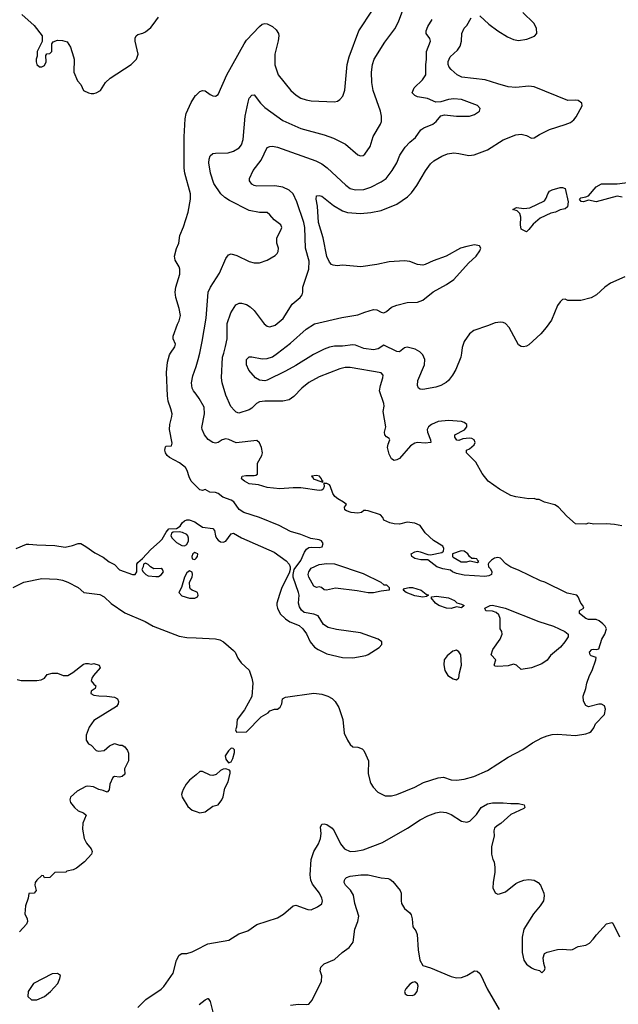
# Model space of a CAD drawing. Header units: inches. Extents: x 1771504 to 1971212, y 471788 to 643615.
# Tile 64 of 256: x 1858639 to 1863260, y 504970 to 512576. Entities that reach past the tile are written whole.
import ezdxf

# ---------------------------------------------------------------- set-up
doc = ezdxf.new("R2010")
doc.units = ezdxf.units.IN
doc.header["$MEASUREMENT"] = 0
for name, color, linetype in [('B8550', 7, 'Continuous'), ('B8551', 7, 'Continuous'), ('B8560', 7, 'Continuous'), ('B8561', 7, 'Continuous')]:
    doc.layers.add(name, color=color, linetype=linetype)

msp = doc.modelspace()

# ---------------------------------------------------------------- linework, layer by layer
at = {"layer": 'B8550', "color": 5}
for points, elevation in [([(1860000, 508972.8), (1859961.7, 509010), (1859945.8, 509045.8), (1859932.4, 509092.4), (1859917.8, 509117.8), (1859872.8, 509152.8), (1859795.1, 509195.1), (1859778, 509210), (1859765.1, 509230), (1859760.3, 509250), (1859763.3, 509276.7), (1859770, 509281.3), (1859810, 509284.9), (1859816.3, 509303.7), (1859796, 509410), (1859797.2, 509450), (1859813.3, 509510), (1859814.5, 509530), (1859806.2, 509570), (1859784.8, 509630), (1859778.9, 509670), (1859772.8, 509850), (1859779.8, 509930), (1859794.1, 509985.9), (1859803.2, 510000)], 480), ([(1860000, 509682.1), (1859979.2, 509710), (1859969.8, 509730), (1859965.6, 509770), (1859975.8, 509824.2), (1860000, 509897.3)], 460), ([(1858610, 508491.8), (1858690, 508523.7), (1858710, 508525.3), (1858770, 508518.3), (1858910, 508514.9), (1858990, 508502.4), (1859046.6, 508513.4), (1859090, 508528.8), (1859110, 508528.7), (1859150, 508506), (1859217.6, 508457.6), (1859283.8, 508423.8), (1859330, 508388.2), (1859370, 508368), (1859410, 508326), (1859510, 508290.8), (1859528.9, 508291.1), (1859542, 508310), (1859542, 508370), (1859550, 508382), (1859586.3, 508413.7), (1859650, 508484), (1859718.4, 508541.6), (1859737.6, 508562.4), (1859770, 508618), (1859790, 508642), (1859850, 508646), (1859877.7, 508662.3), (1859893.2, 508690), (1859910, 508704), (1859930, 508712.7), (1859947.6, 508712.4), (1859990, 508697.1), (1860000, 508690.4)], 480), ([(1860000, 508456.3), (1859990, 508461.2), (1859976, 508450), (1859967.7, 508430), (1859971.3, 508411.3), (1859990, 508406.8), (1860000, 508417.2)], 480), ([(1860000, 508156.2), (1859969.5, 508169.5), (1859958, 508178), (1859951.8, 508190), (1859949.6, 508230.4), (1859969.3, 508270), (1859972.3, 508290), (1859969, 508309), (1859950, 508319), (1859930, 508304), (1859910.7, 508270), (1859888.2, 508190), (1859866.8, 508150), (1859890, 508126.7), (1859950, 508108.4), (1859990, 508108.5), (1860000, 508113.7)], 480), ([(1858587.3, 508190), (1858670, 508230.2), (1858810, 508258.9), (1858926.7, 508253.3), (1858970, 508245.7), (1859010, 508230.3), (1859089, 508189), (1859134.8, 508150), (1859256.4, 508136.4), (1859290, 508118.9), (1859345.3, 508065.3), (1859450, 507992.9), (1859606.8, 507926.8), (1859670, 507890.3), (1859870, 507814.9), (1859930, 507804.7), (1860000, 507800.9)], 460), ([(1858618, 507478), (1858650, 507472.4), (1858770, 507470.3), (1858803.5, 507476.5), (1858829.3, 507490), (1858850, 507518.8), (1858890, 507528.2), (1858930, 507527.7), (1858974, 507510), (1859010, 507510.5), (1859050, 507534), (1859130, 507597.1), (1859150, 507603), (1859170, 507604), (1859190, 507598.8), (1859210, 507602.8), (1859251.3, 507590), (1859261, 507570), (1859208.9, 507511.1), (1859195.5, 507490), (1859190.5, 507470), (1859210, 507442.8), (1859226, 507430), (1859221, 507410), (1859190.8, 507390), (1859187.3, 507370), (1859210, 507359.3), (1859250, 507352.7), (1859310.5, 507350.5), (1859370, 507341.6), (1859393, 507330), (1859400.4, 507310), (1859399.5, 507290), (1859386.8, 507270), (1859210, 507163.1), (1859174.4, 507110), (1859151.6, 507048.4), (1859152, 507010), (1859170, 506982), (1859190, 506972), (1859230, 506932), (1859246.4, 506926.4), (1859290, 506931), (1859332.9, 506967.1), (1859370, 506984.7), (1859410, 506971.3), (1859430, 506971.3), (1859450, 506958), (1859471, 506930), (1859477.3, 506910), (1859478.8, 506850), (1859446.8, 506790), (1859450, 506748), (1859430, 506729.2), (1859410, 506726), (1859370.8, 506729.2), (1859358.8, 506721.2), (1859334.8, 506670), (1859330, 506626), (1859314, 506610), (1859282.7, 506622.7), (1859249.6, 506629.6), (1859208, 506650), (1859164.5, 506655.5), (1859150, 506653.2), (1859082.5, 506617.5), (1859031.3, 506570), (1859026, 506550), (1859031, 506530), (1859061, 506490), (1859090, 506466), (1859131.3, 506450), (1859150.8, 506430), (1859126.8, 506370), (1859123.5, 506323.5), (1859136, 506250), (1859154.4, 506214.4), (1859191, 506170), (1859198, 506150), (1859192, 506130), (1859138, 506070), (1859078, 506022), (1859050.6, 506009.4), (1859002, 505998), (1858994, 505990), (1858910, 505988), (1858870, 505948.7), (1858830, 505948), (1858822, 505962), (1858810, 505966), (1858770, 505928), (1858758, 505910), (1858754.8, 505890), (1858764.7, 505850), (1858750.8, 505829.2), (1858710, 505826), (1858704.7, 505790), (1858682.8, 505730), (1858678, 505670), (1858696, 505630), (1858698, 505610), (1858691.3, 505590), (1858636, 505530)], 440), ([(1860000, 506742.9), (1859950, 506701.3), (1859924.2, 506670), (1859899.5, 506630), (1859892.4, 506610), (1859888.2, 506590), (1859893, 506570), (1859937.6, 506497.6), (1859970, 506470.6), (1860000, 506459.5)], 460), ([(1859550, 504946.4), (1859612.2, 505007.8), (1859730, 505088.4), (1859750.9, 505109.1), (1859824, 505210), (1859849.7, 505310.3), (1859870, 505351), (1859890, 505362.8), (1859930, 505363), (1859970, 505375.5), (1860000, 505390.7)], 440)]:
    msp.add_lwpolyline(points, dxfattribs=dict(at, elevation=elevation))
for points, elevation in [([(1859870, 508620.9), (1859823.5, 508616.5), (1859810.9, 508609.1), (1859806, 508590), (1859816.3, 508570), (1859850, 508536.3), (1859890, 508513.4), (1859910, 508510.7), (1859930, 508522.8), (1859940.7, 508550), (1859942.9, 508570), (1859937, 508590), (1859930, 508598), (1859895.3, 508615.3)], 480), ([(1859610, 508378), (1859594, 508370), (1859592, 508350), (1859582, 508330), (1859591.3, 508310), (1859612, 508290), (1859630, 508281), (1859690, 508274.8), (1859710, 508274.8), (1859730, 508286.8), (1859749, 508310), (1859742, 508330), (1859730, 508336), (1859674, 508334), (1859649.1, 508349.1), (1859630, 508368)], 480), ([(1858929.2, 505209.2), (1858890, 505206), (1858746, 505130), (1858704.7, 505070), (1858702, 505030), (1858730, 505006), (1858770, 505004.9), (1858830, 505030.6), (1858876, 505070), (1858932.7, 505130), (1858949, 505170), (1858953.2, 505193.2)], 460)]:
    msp.add_lwpolyline(points, close=True, dxfattribs=dict(at, elevation=elevation))
at = {"layer": 'B8551', "color": 5}
for points, elevation in [([(1858655.1, 512615.1), (1858751, 512530), (1858811.3, 512450), (1858811.6, 512408.4), (1858774, 512330), (1858772.7, 512292.7), (1858764.7, 512270), (1858764.7, 512250), (1858772, 512230), (1858791.6, 512211.6), (1858810, 512211.3), (1858830, 512222), (1858842, 512250), (1858840.4, 512299.6), (1858847.3, 512312.7), (1858870, 512314), (1858886, 512330), (1858886, 512390), (1858896.4, 512403.6), (1858930, 512418), (1858970, 512416), (1859004.5, 512404.5), (1859030, 512364.7), (1859054, 512290), (1859058.8, 512270), (1859056, 512170), (1859083.6, 512103.6), (1859110, 512074), (1859131.3, 512030), (1859170, 512010.8), (1859190, 512004.7), (1859210, 512004.7), (1859230, 512011), (1859262, 512030), (1859301.2, 512090), (1859336.6, 512123.4), (1859499, 512230), (1859539, 512270), (1859553.2, 512310), (1859529, 512410), (1859530, 512434), (1859538, 512450), (1859550, 512462), (1859590, 512470.8), (1859610, 512481), (1859650, 512514.8), (1859670, 512538.8), (1859710, 512594.8)], 520), ([(1859803.2, 510000), (1859835.6, 510050), (1859841.7, 510070), (1859823.9, 510110), (1859822.8, 510130), (1859856.8, 510223.2), (1859870.9, 510250), (1859878.7, 510290), (1859870, 510344), (1859844.7, 510430), (1859839.6, 510470), (1859844.5, 510510), (1859874, 510610), (1859876, 510650), (1859870, 510668), (1859838, 510718), (1859833.2, 510750), (1859849.1, 510809.1), (1859867, 510850), (1859876, 510910), (1859904, 510976), (1859939.7, 511090), (1859958.3, 511190), (1859956, 511230), (1859913.6, 511390), (1859908.9, 511430), (1859908.9, 511670), (1859915.8, 511810), (1859924.5, 511850), (1859963.3, 511936.7), (1859996.3, 511990), (1860000, 511993.4)], 480)]:
    msp.add_lwpolyline(points, dxfattribs=dict(at, elevation=elevation))
at = {"layer": 'B8560', "color": 5}
for points, elevation in [([(1860000, 509897.3), (1860017.4, 509950), (1860028.3, 510000)], 460), ([(1863286.3, 508666.3), (1863230, 508677.2), (1863170, 508682), (1863070, 508678), (1863030, 508688), (1863010, 508678), (1862930, 508682), (1862862, 508742), (1862798, 508810), (1862768.9, 508828.9), (1862689.4, 508849.4), (1862650, 508868.7), (1862628.9, 508868.9), (1862610, 508878), (1862570, 508875.3), (1862470, 508889.2), (1862430, 508901.2), (1862342, 508950), (1862255.3, 509010), (1862209.5, 509069.5), (1862158.9, 509158.9), (1862088.7, 509230), (1862088, 509250), (1862110, 509260.7), (1862147.8, 509292.2), (1862155.1, 509310), (1862146, 509330), (1862130, 509340.7), (1862110, 509343.7), (1862060.7, 509339.3), (1862030, 509326), (1862012.7, 509327.3), (1861998, 509350), (1861998, 509370), (1862071.7, 509408.3), (1862089.4, 509430), (1862089.4, 509450), (1862070, 509465.1), (1862050, 509471.3), (1861950, 509479.3), (1861870, 509472.3), (1861818, 509450), (1861794.8, 509430), (1861785.5, 509410), (1861788.2, 509390), (1861811.3, 509330), (1861812, 509310), (1861770, 509304.5), (1861710, 509309.5), (1861690, 509304.5), (1861656, 509284), (1861570, 509187.3), (1861550, 509175.6), (1861530, 509172), (1861510, 509183.7), (1861490, 509219.3), (1861478.7, 509270), (1861482, 509298), (1861495.8, 509330), (1861490, 509340.9), (1861470, 509354.5), (1861457.6, 509370), (1861454.3, 509390), (1861464.8, 509430), (1861445.6, 509550), (1861452.2, 509590), (1861449.6, 509610), (1861415.6, 509710), (1861423.1, 509750), (1861443, 509810), (1861443.6, 509830), (1861428.2, 509848.2), (1861190, 509888), (1861150, 509888.9), (1861110, 509878.8), (1860950, 509817.8), (1860870, 509774.2), (1860816.9, 509730), (1860755.1, 509664.9), (1860720, 509640), (1860670, 509629.8), (1860530, 509629.8), (1860490, 509624.7), (1860467.8, 509612.2), (1860430, 509574.7), (1860410, 509561.3), (1860330, 509536.3), (1860310, 509544.2), (1860295.9, 509555.9), (1860269.1, 509589.1), (1860230, 509674.5), (1860201.4, 509770), (1860197.2, 509810), (1860204.4, 509970), (1860213.3, 510000)], 440), ([(1860926.5, 510000), (1860907.2, 509990), (1860770, 509904.7), (1860690, 509861.8), (1860550, 509791.2), (1860530, 509787.2), (1860490, 509792.2), (1860458.7, 509810), (1860407.9, 509867.9), (1860389.6, 509910), (1860389.7, 509950.3), (1860410, 509970.6), (1860430, 509972.4), (1860510, 509955.3), (1860550, 509959.1), (1860590, 509971.4), (1860628, 510000)], 420), ([(1862048.6, 510000), (1862044.4, 509970), (1862005.3, 509874.7), (1861981.1, 509830), (1861950.3, 509790), (1861930, 509774), (1861890, 509749.8), (1861850, 509736), (1861750, 509718.7), (1861730, 509720.9), (1861717.2, 509730), (1861709.6, 509750), (1861711.3, 509790), (1861763.8, 509910), (1861766, 509950), (1861750, 509986), (1861737.3, 510000)], 420), ([(1860000, 507800.9), (1860150, 507792.8), (1860184.7, 507784.7), (1860211.1, 507771.1), (1860290, 507703.8), (1860301.3, 507690), (1860323.6, 507643.6), (1860349, 507609), (1860410.4, 507550.4), (1860430.4, 507490.4), (1860438.4, 507450), (1860431.6, 507348.4), (1860375.1, 507244.9), (1860317.3, 507170), (1860312, 507110), (1860304.7, 507090), (1860312.7, 507072.7), (1860390, 507074), (1860504, 507190), (1860557, 507223), (1860570, 507236), (1860606, 507250), (1860630, 507251), (1860650, 507266), (1860662.7, 507290), (1860668.7, 507330), (1860690, 507342.8), (1860910, 507374.9), (1860970, 507364.9), (1861018, 507350), (1861050, 507333.4), (1861074, 507310), (1861103.4, 507263.4), (1861133, 507170), (1861143.9, 507063.9), (1861170, 507011.3), (1861190, 506978), (1861210, 506958), (1861250, 506956), (1861283.5, 506943.5), (1861294.8, 506930), (1861310, 506898), (1861330.4, 506850), (1861330, 506754), (1861343, 506690), (1861350, 506676), (1861367.1, 506647.1), (1861404, 506610), (1861459.9, 506579.9), (1861510, 506579.5), (1861550, 506590.4), (1861690, 506647), (1861756.6, 506683.4), (1861870, 506720.4), (1861910, 506726), (1861970, 506703.7), (1862010, 506701.1), (1862070, 506708.9), (1862145.2, 506730), (1862250, 506777), (1862410, 506878.4), (1862522.7, 506937.3), (1862597.2, 506990), (1862670, 507028.4), (1862710, 507043.1), (1862750, 507054), (1862790, 507057.6), (1862930, 507046.8), (1863010, 507058.8), (1863038, 507070), (1863050, 507078), (1863070, 507104.7), (1863082.7, 507137.3), (1863154, 507210), (1863162, 507250), (1863154.6, 507274.6), (1863130, 507288.7), (1863108.4, 507288.4), (1863030, 507268), (1863010, 507278), (1862992.5, 507312.5), (1862989.5, 507350), (1863009.6, 507410), (1863017.6, 507450), (1863036.9, 507510), (1863058, 507550), (1863087, 507630), (1863088.7, 507650), (1863050, 507662.4), (1863041.6, 507670), (1863038.7, 507690), (1863055.3, 507710), (1863070, 507714.4), (1863090, 507710.6), (1863110, 507716), (1863134, 507790), (1863155.1, 507830), (1863169.2, 507870), (1863159.3, 507890), (1863140.9, 507910), (1863111.9, 507931.9), (1863090, 507943.1), (1863030, 507943.7), (1863010, 507949.8), (1862961, 507990), (1862960.5, 508010), (1862964.4, 508015.6), (1862994, 508030), (1862987.3, 508050), (1862969.8, 508069.8), (1862950, 508118.4), (1862939.6, 508130), (1862865.1, 508145.1), (1862692.6, 508230), (1862660.4, 508240.4), (1862490, 508322.8), (1862430, 508345.8), (1862392.1, 508372.1), (1862350, 508417.6), (1862330, 508421.5), (1862304.1, 508415.9), (1862279.9, 508400.1), (1862260.6, 508379.4), (1862254.9, 508370), (1862257.4, 508350), (1862272.8, 508332.8), (1862284.1, 508310), (1862281.1, 508290), (1862261.2, 508278.8), (1862230, 508274.1), (1862070, 508286.2), (1862010, 508299), (1861980.4, 508310), (1861964.2, 508324.2), (1861904.8, 508335.2), (1861858.3, 508350), (1861790, 508404.7), (1861735.5, 508404.5), (1861690, 508415.1), (1861666, 508430), (1861659.7, 508450), (1861690, 508465.8), (1861710, 508469.2), (1861730, 508466.4), (1861790, 508443.7), (1861810, 508443.1), (1861898.8, 508461.2), (1861909.6, 508470), (1861913.3, 508490), (1861904.7, 508510), (1861833.4, 508553.4), (1861770, 508612.4), (1861730, 508667.9), (1861690, 508686.6), (1861630, 508695.5), (1861570, 508679.8), (1861530, 508682.3), (1861497, 508690), (1861450, 508708.7), (1861442, 508730), (1861424.2, 508750), (1861330, 508780.8), (1861310, 508785.7), (1861296.5, 508783.5), (1861276.3, 508770), (1861250, 508763.7), (1861197.2, 508770), (1861161.5, 508781.5), (1861149.7, 508790), (1861146.6, 508810), (1861160.9, 508830), (1861139.6, 508850), (1861093.8, 508873.8), (1861071.9, 508891.9), (1861055, 508915), (1861035.8, 508975.8), (1861030, 508983.6), (1861010, 508993.6), (1860993.2, 508993.2), (1860990, 508998), (1860986, 508994), (1860988.8, 508970), (1860980.3, 508950), (1860970, 508942.8), (1860950, 508938.4), (1860810, 508959.5), (1860750, 508960.9), (1860647.3, 508952.7), (1860550, 508962.4), (1860482, 508982), (1860410, 508991.8), (1860373, 509010), (1860351.3, 509030), (1860356, 509050), (1860384.4, 509055.6), (1860450, 509054.6), (1860462.7, 509057.3), (1860473.9, 509066.1), (1860473.6, 509150), (1860508.2, 509210), (1860513.9, 509230), (1860505.5, 509270), (1860490, 509306.6), (1860470, 509325.1), (1860310, 509306), (1860253.1, 509333.1), (1860230, 509337.7), (1860201.7, 509330), (1860170, 509308.7), (1860150, 509305.3), (1860130, 509310.9), (1860092.4, 509332.4), (1860065.4, 509370), (1860048.2, 509410), (1860045.9, 509425.9), (1860064.5, 509530), (1860061.6, 509581.6), (1860023.9, 509650), (1860000, 509682.1)], 460), ([(1860000, 508690.4), (1860050, 508657.1), (1860130, 508644.9), (1860143.7, 508630), (1860150.3, 508590), (1860158.5, 508570), (1860170, 508554.9), (1860190, 508543.6), (1860210, 508539.7), (1860230, 508548.2), (1860270, 508605.5), (1860290, 508608.5), (1860350, 508573.7), (1860602.1, 508462.1), (1860695.4, 508395.4), (1860717.7, 508370), (1860726, 508350), (1860727.5, 508330), (1860718.3, 508301.7), (1860662.2, 508190), (1860643.6, 508136.4), (1860623.6, 508070), (1860622.8, 508050), (1860628.2, 508030), (1860650, 507987.7), (1860690, 507947.3), (1860725.1, 507925.1), (1860795.9, 507895.9), (1860824.7, 507870), (1860853.2, 507833.2), (1860880.7, 507770), (1860914.8, 507730), (1860942.8, 507710), (1861010, 507676.4), (1861130.4, 507650.4), (1861210, 507645.3), (1861310, 507664.4), (1861330, 507672.4), (1861413.4, 507726.6), (1861435.1, 507750), (1861434.5, 507770), (1861407, 507790), (1861270, 507839.1), (1861084.3, 507864.3), (1861020.7, 507880.7), (1860984.3, 507904.3), (1860943.5, 507970), (1860910, 507983.1), (1860836, 507996), (1860815.2, 508015.2), (1860799.6, 508039.6), (1860790.9, 508070), (1860795.2, 508130), (1860791.7, 508150), (1860750.7, 508270), (1860749.7, 508290.3), (1860758, 508330), (1860810, 508399.2), (1860836.7, 508463.3), (1860853.8, 508486.2), (1860870, 508497.7), (1860890, 508501.9), (1860950, 508498), (1860974.8, 508505.2), (1860982.7, 508530), (1860968.7, 508550), (1860950, 508557.7), (1860887.3, 508567.3), (1860810, 508600.2), (1860730, 508622.5), (1860642, 508670), (1860490, 508731.1), (1860369.6, 508769.6), (1860332.1, 508792.1), (1860290.6, 508850.6), (1860270, 508864.5), (1860206.4, 508886.4), (1860170, 508915.4), (1860150, 508923.4), (1860106, 508926), (1860070, 508946), (1860050, 508939.6), (1860030, 508943.6), (1860000, 508972.8)], 480), ([(1860000, 508417.2), (1860012.3, 508430), (1860012.7, 508450), (1860000, 508456.3)], 480), ([(1860000, 508113.7), (1860010, 508118.8), (1860016.2, 508130), (1860010, 508151.8), (1860000, 508156.2)], 480), ([(1860000, 506459.5), (1860030, 506448.4), (1860070, 506457.6), (1860130, 506501), (1860170, 506512), (1860199, 506550), (1860210, 506574), (1860221.2, 506638.8), (1860249, 506690), (1860263.1, 506756.9), (1860264, 506770), (1860258.6, 506778.6), (1860230, 506789.3), (1860210, 506785.6), (1860190, 506775.3), (1860155.2, 506744.8), (1860130, 506737.4), (1860110, 506739.8), (1860050, 506768.3), (1860030, 506767.8), (1860000, 506742.9)], 460), ([(1860000, 505390.7), (1860090, 505436.3), (1860253.4, 505466.6), (1860330, 505513.4), (1860401, 505539), (1860470, 505587.3), (1860630, 505638.8), (1860674.2, 505665.8), (1860750, 505731), (1860770, 505736), (1860862.5, 505702.5), (1860890, 505700.7), (1860937.5, 505722.5), (1860970, 505746), (1860977, 505770), (1860971.5, 505790), (1860952.2, 505830), (1860898, 505898), (1860886.2, 505930), (1860880.9, 505970), (1860889.7, 506090), (1860908.4, 506150), (1860944.4, 506210), (1860960.4, 506250), (1860965.1, 506290), (1860961.2, 506338.8), (1860970, 506361), (1860990, 506364.9), (1861010, 506358.4), (1861050.5, 506330), (1861066, 506310), (1861114, 506210), (1861146.4, 506170), (1861190, 506151.6), (1861230, 506152.8), (1861290, 506164.4), (1861440.6, 506219.4), (1861631.8, 506330), (1861730, 506395.3), (1861790, 506426.7), (1861850, 506450.2), (1861890, 506457.3), (1861930, 506452.8), (1861970, 506435.6), (1862050, 506385.7), (1862090, 506376.5), (1862113.9, 506386.1), (1862164.2, 506435.8), (1862200.9, 506490), (1862250, 506517.7), (1862290, 506526.5), (1862370, 506526.4), (1862430, 506520.6), (1862490, 506521.6), (1862532.3, 506512.3), (1862538.9, 506490), (1862530, 506481.7), (1862430, 506437.2), (1862353.8, 506366.2), (1862325.5, 506350), (1862303, 506330), (1862298, 506310), (1862302, 506270), (1862280.5, 506190), (1862282, 506130), (1862290.8, 506090), (1862300.7, 506070), (1862307.9, 506027.9), (1862308, 505990), (1862293, 505910), (1862290.6, 505870), (1862310.5, 505830.5), (1862330, 505822), (1862342.5, 505822.5), (1862390, 505839.3), (1862470, 505903.1), (1862490, 505914.9), (1862530, 505928.8), (1862570, 505934.6), (1862610, 505930.4), (1862640.7, 505910), (1862659.1, 505890), (1862685.5, 505830), (1862687.9, 505807.9), (1862681.6, 505770), (1862657.1, 505730), (1862604.4, 505670), (1862530.5, 505550), (1862517.1, 505490), (1862518, 505370), (1862530, 505312), (1862550, 505281), (1862590, 505251), (1862610, 505241), (1862651.3, 505231.3), (1862670, 505214), (1862690, 505234), (1862695.3, 505250), (1862684.7, 505284.7), (1862679, 505330), (1862690, 505362), (1862710, 505372), (1862790, 505394), (1862830, 505397.3), (1862890, 505390.6), (1862906.8, 505393.2), (1862950, 505416.3), (1863010, 505426.8), (1863036.6, 505443.4), (1863067.2, 505472.8), (1863092.5, 505507.5), (1863170, 505591.3), (1863210, 505602), (1863216.9, 505596.9), (1863270, 505492)], 440), ([(1860730, 504963.6), (1860790, 504972.4), (1860850, 504968.9), (1860870, 504972.2), (1860897.1, 505002.9), (1860968.6, 505150), (1860970.9, 505190), (1860958.7, 505230), (1860963.5, 505256.5), (1860990, 505282.4), (1861070, 505317.1), (1861129, 505371), (1861183, 505410), (1861214, 505450), (1861225.7, 505550), (1861249.9, 505610.1), (1861255.9, 505650), (1861225.8, 505750), (1861214.6, 505814.6), (1861192.9, 505852.9), (1861152.8, 505890), (1861144.2, 505910), (1861145.1, 505930), (1861150, 505938.8), (1861161.2, 505950), (1861190, 505960.9), (1861271.1, 505971.1), (1861330, 505969.2), (1861430, 505946.3), (1861482.8, 505942.8), (1861497.2, 505937.2), (1861519.5, 505919.5), (1861576, 505850), (1861582.6, 505830), (1861582.6, 505770), (1861587.2, 505750), (1861610, 505710.6), (1861650, 505676.3), (1861660.3, 505660.3), (1861668.5, 505630), (1861674.8, 505570), (1861697, 505537), (1861708.4, 505510), (1861715.3, 505390), (1861728.7, 505310), (1861750, 505270.8), (1861810, 505252.2), (1861970, 505186), (1862010, 505174.9), (1862050, 505178), (1862090, 505193.4), (1862150, 505228.5), (1862170, 505226.4), (1862190, 505208), (1862200.3, 505190), (1862248.7, 505090), (1862340.3, 504930)], 420), ([(1860025.2, 504970), (1860070, 505006), (1860090, 505016), (1860094, 505014), (1860110, 504992), (1860128.4, 504910)], 420)]:
    msp.add_lwpolyline(points, dxfattribs=dict(at, elevation=elevation))
for points, elevation in [([(1860930, 509055.6), (1860892, 509050), (1860901, 509041), (1860904, 509030), (1860970, 509005.5), (1860976, 509004), (1860982, 509010), (1860974.2, 509014.2), (1860969, 509030), (1860953.2, 509050)], 460), ([(1862047.5, 508472.5), (1861978.8, 508450), (1861979.3, 508430), (1861984.7, 508424.7), (1862047, 508387), (1862091.8, 508388.2), (1862116, 508396), (1862170, 508384), (1862182, 508390), (1862174.8, 508394.8), (1862168, 508410), (1862150, 508414.5), (1862130, 508412.7), (1862110, 508429), (1862098.7, 508450), (1862070, 508471.1)], 460), ([(1861370, 508147.7), (1861330, 508148.8), (1861245, 508165), (1861076.1, 508183.9), (1861006, 508170), (1860990, 508172.7), (1860969.5, 508189.5), (1860950, 508194), (1860928.7, 508190), (1860910, 508201.2), (1860870, 508269.6), (1860866.6, 508290), (1860869.9, 508310), (1860890, 508339.5), (1860950, 508366.7), (1861010, 508375.9), (1861070, 508373.2), (1861290, 508299.1), (1861426, 508230), (1861450, 508211), (1861470, 508210.8), (1861491.3, 508190), (1861490.4, 508169.6), (1861430, 508162)], 460), ([(1861750, 508116), (1861690, 508126.3), (1861622, 508150), (1861598, 508170), (1861610, 508182), (1861646, 508190), (1861672, 508190), (1861738.8, 508170), (1861777.3, 508137.3), (1861794, 508130), (1861790, 508128), (1861778.8, 508121.2)], 460), ([(1862050, 508032.3), (1862010, 508041.6), (1861970, 508027.8), (1861934, 508030), (1861875.1, 508050), (1861847.6, 508070), (1861815.3, 508110), (1861821.2, 508118.8), (1861856.6, 508123.4), (1861950, 508110.9), (1861994.4, 508090), (1862012.6, 508072.6), (1862050, 508061.3), (1862070.4, 508050)], 460), ([(1862510, 507557.2), (1862475.1, 507590), (1862450, 507596.9), (1862410, 507584), (1862330, 507579), (1862310, 507582), (1862302, 507590), (1862315.3, 507630), (1862279.3, 507670), (1862291.8, 507710), (1862348.6, 507790), (1862364, 507830), (1862361.6, 507850), (1862349, 507870), (1862348, 507950), (1862338.3, 507978.3), (1862317.7, 507997.7), (1862290, 508007.3), (1862237.2, 508010), (1862229.5, 508030), (1862269.6, 508050), (1862290, 508053.5), (1862386.7, 508030), (1862646.2, 507926.2), (1862760.7, 507890), (1862846.8, 507850), (1862874, 507830), (1862872.2, 507810), (1862848.2, 507770), (1862812.5, 507730), (1862736.2, 507663.8), (1862710, 507629.8), (1862670, 507600.8), (1862590, 507569.8)], 460), ([(1862010, 507705.4), (1861981.7, 507698.3), (1861937.8, 507662.2), (1861916.4, 507630), (1861913.7, 507593.7), (1861921, 507550), (1861944.7, 507510), (1861985.2, 507485.2), (1862010, 507476), (1862030, 507492), (1862033.8, 507530), (1862049.8, 507590.2), (1862043.2, 507670), (1862030, 507694)], 480), ([(1860270, 506948), (1860250, 506928.7), (1860226, 506890), (1860230, 506864.7), (1860250, 506834.8), (1860270, 506842), (1860284, 506870), (1860296.4, 506916.4), (1860296.4, 506936.4), (1860287.3, 506947.3)], 460), ([(1861690, 505142.7), (1861670, 505138.4), (1861650, 505125.1), (1861619.3, 505090), (1861610.6, 505070), (1861614.8, 505050), (1861630, 505040.5), (1861670, 505039.5), (1861690, 505046.7), (1861707.3, 505070), (1861715.6, 505110), (1861709.5, 505129.5)], 420)]:
    msp.add_lwpolyline(points, close=True, dxfattribs=dict(at, elevation=elevation))
at = {"layer": 'B8561', "color": 5}
for points, elevation in [([(1860028.3, 510000), (1860047.9, 510090), (1860078, 510270), (1860093.7, 510470), (1860111.1, 510510), (1860181.7, 510618.3), (1860230, 510730.7), (1860250, 510759.1), (1860270, 510766), (1860313.9, 510753.9), (1860409, 510709), (1860450, 510696.4), (1860490, 510696.4), (1860550, 510718.4), (1860610, 510754.9), (1860627, 510770), (1860635.1, 510784.9), (1860636.9, 510810), (1860622.7, 510850), (1860623.1, 510890), (1860655.6, 510950), (1860661.7, 510970), (1860655.8, 510990), (1860602, 511030), (1860570, 511069.6), (1860550, 511086.3), (1860490, 511087.4), (1860410, 511102.2), (1860259.3, 511179.3), (1860222.6, 511202.6), (1860191.1, 511230), (1860136.1, 511310), (1860110.9, 511390), (1860097.6, 511470), (1860100.5, 511499.5), (1860110, 511524.9), (1860130, 511541.3), (1860150, 511546), (1860248.2, 511548.2), (1860290, 511559.2), (1860333.4, 511586.6), (1860351.7, 511608.3), (1860363.2, 511650), (1860379.8, 511830), (1860401.8, 511938.2), (1860411.2, 511968.8), (1860430, 511994), (1860450, 511996.3), (1860497, 511930), (1860530, 511897), (1860670, 511797.2), (1860810, 511734.2), (1860990, 511686.9), (1861061.7, 511661.7), (1861153.3, 511613.3), (1861250, 511532.7), (1861270, 511523.8), (1861290, 511525.5), (1861303.8, 511536.2), (1861344.4, 511595.6), (1861367, 511673), (1861424.7, 511770), (1861431.3, 511790), (1861432.8, 511830), (1861425.1, 511870), (1861368.3, 512028.3), (1861358, 512090), (1861354.8, 512170), (1861362, 512230), (1861374.8, 512270), (1861458.6, 512401.4), (1861534.8, 512505.2), (1861561.9, 512558.1), (1861610.7, 512689.3)], 460), ([(1860000, 511993.4), (1860030, 512021.3), (1860050, 512028.2), (1860070, 512025.5), (1860110, 511998), (1860130, 511987.7), (1860150, 511984), (1860170, 511998.8), (1860237.7, 512150), (1860371.1, 512390), (1860390, 512417), (1860490, 512524.4), (1860510, 512540.4), (1860530, 512546.7), (1860550, 512544.9), (1860590, 512523.1), (1860618, 512498), (1860635.3, 512470), (1860638, 512450), (1860633.5, 512413.5), (1860609, 512310), (1860608.2, 512228.2), (1860633.4, 512150), (1860732.4, 512030), (1860773.6, 511993.6), (1860810, 511970.3), (1860850, 511955.6), (1860890, 511949), (1861070, 511941.3), (1861092.6, 511947.4), (1861110, 511958), (1861134.2, 511985.8), (1861149.7, 512030.3), (1861165.8, 512230), (1861182.7, 512290), (1861257.7, 512490), (1861363.1, 512650)], 480), ([(1862190, 512606.4), (1862261.5, 512541.5), (1862330, 512490.3), (1862403.4, 512443.4), (1862450, 512421.5), (1862490, 512415.3), (1862553.7, 512426.3), (1862612.4, 512447.6), (1862631.1, 512468.9), (1862628.2, 512510), (1862606.6, 512550), (1862523.5, 512630)], 420), ([(1860213.3, 510000), (1860228.6, 510051.4), (1860239.5, 510110), (1860240.3, 510230), (1860268.3, 510311.7), (1860307.8, 510372.2), (1860333, 510387), (1860350, 510387.2), (1860390, 510376.5), (1860419, 510359), (1860450, 510330.4), (1860526.7, 510226.7), (1860548.2, 510208.2), (1860570, 510203.6), (1860610, 510216.9), (1860672, 510268), (1860742, 510378), (1860802.9, 510430), (1860818.4, 510450), (1860825.6, 510470), (1860824.7, 510510), (1860870.6, 510649.4), (1860873.8, 510710), (1860846.2, 510810), (1860839.2, 510970), (1860832.9, 511010), (1860777.8, 511170), (1860749.9, 511229.9), (1860719, 511259), (1860670, 511281.7), (1860607.7, 511292.3), (1860470, 511291.1), (1860450, 511295.4), (1860430, 511306.3), (1860411.6, 511330), (1860411.5, 511350), (1860441.7, 511410), (1860503.1, 511490), (1860550, 511587.7), (1860570, 511597), (1860590, 511598.9), (1860630, 511591.4), (1860925.3, 511485.3), (1860970, 511461.3), (1861011.5, 511431.5), (1861156.5, 511296.5), (1861190, 511272.4), (1861230, 511262.3), (1861295.3, 511264.7), (1861350, 511281.3), (1861430, 511322.4), (1861468.2, 511350), (1861515.1, 511410), (1861549.7, 511470), (1861574, 511530), (1861614.3, 511590), (1861650, 511628.8), (1861693.4, 511666.6), (1861735.8, 511724.2), (1861759.5, 511740.5), (1861829.2, 511770), (1861854, 511790), (1861890, 511832), (1861918, 511842), (1862010, 511830.7), (1862110, 511830.6), (1862150, 511843), (1862189, 511870), (1862194, 511890), (1862173.8, 511913.8), (1862050, 511958.4), (1861990, 511963.7), (1861950, 511958), (1861890, 511941.2), (1861850, 511939.3), (1861786.3, 511966.3), (1861710, 511979.3), (1861688.7, 511990), (1861669.2, 512010), (1861684, 512050), (1861749.5, 512110.5), (1861775.1, 512150), (1861773.1, 512226.9), (1861779.7, 512270), (1861778.7, 512330), (1861809.4, 512410), (1861806, 512430), (1861777.6, 512470), (1861776.9, 512490), (1861790, 512522.4), (1861823.2, 512576.8)], 440), ([(1860628, 510000), (1860730, 510076.9), (1860850, 510185), (1860914.1, 510225.9), (1861125.3, 510274.7), (1861250, 510295), (1861303.2, 510316.8), (1861370, 510336.2), (1861395.3, 510335.3), (1861430, 510317), (1861450, 510312.2), (1861470, 510322.4), (1861510, 510354), (1861550, 510371.5), (1861630, 510390.1), (1861710, 510393.8), (1861750, 510409.2), (1861830, 510473), (1861934, 510530), (1861990.4, 510569.6), (1862104.4, 510695.6), (1862162, 510750), (1862191.5, 510791.5), (1862197.4, 510810), (1862189, 510830), (1862150, 510835.6), (1862090, 510824.2), (1862042, 510810), (1861930.2, 510749.8), (1861830, 510713.7), (1861770, 510684), (1861750, 510679.7), (1861710, 510685.1), (1861650, 510707.2), (1861610, 510713.1), (1861490, 510704.7), (1861396.4, 510683.6), (1861273.1, 510666.9), (1861130, 510678.5), (1861090, 510675.5), (1861059.4, 510679.4), (1861045.8, 510685.8), (1861030, 510702), (1861010, 510747.3), (1860982.6, 510890), (1860945.6, 511010), (1860936.6, 511136.6), (1860926.6, 511190), (1860930, 511214.8), (1860950, 511218.4), (1860970, 511211.8), (1861060.8, 511140.8), (1861130, 511100.2), (1861170, 511085.6), (1861270, 511078.5), (1861350, 511086.7), (1861430, 511101.8), (1861550, 511150.2), (1861632.8, 511207.2), (1861662.3, 511237.7), (1861705.2, 511294.8), (1861770.7, 511409.3), (1861810, 511461.3), (1861835.3, 511484.7), (1861898.7, 511521.3), (1861941.4, 511538.6), (1861990, 511546.5), (1862030, 511542.8), (1862106.6, 511526.6), (1862147.2, 511532.8), (1862249.8, 511570.2), (1862370, 511647.6), (1862470, 511687.4), (1862510.2, 511690.2), (1862550, 511680.3), (1862590, 511661.3), (1862610, 511662.4), (1862652.7, 511690), (1862730, 511727), (1862850, 511764.9), (1862890, 511782), (1862917.3, 511802.7), (1862934.4, 511825.6), (1862980.7, 511910), (1862979.3, 511930), (1862950, 511951.3), (1862930, 511955.1), (1862870, 511950.9), (1862610, 512057), (1862570, 512062.5), (1862470, 512052), (1862410, 512058.2), (1862330, 512079.1), (1862232.4, 512112.4), (1862051.1, 512131.1), (1862015.4, 512150), (1861970, 512189.8), (1861954.2, 512210), (1861947, 512230), (1861946.5, 512253.5), (1861962.6, 512290), (1862018.5, 512341.5), (1862038.3, 512370), (1862048.4, 512410), (1862051.8, 512470), (1862069.5, 512510), (1862089.6, 512530.4), (1862124.5, 512590)], 420), ([(1863290, 511206), (1863250, 511212.7), (1863090.2, 511169.8), (1863030, 511180.5), (1862990.2, 511169.8), (1862972.1, 511172.1), (1862959.6, 511190), (1862970, 511200.4), (1863010, 511207.3), (1863030, 511215.8), (1863090, 511284.9), (1863130, 511307.2), (1863250, 511307.9), (1863350, 511320.5)], 380), ([(1863310, 510589.7), (1863199.4, 510540.6), (1863157.1, 510510), (1863090.5, 510450), (1863050, 510426.3), (1862970, 510407.8), (1862890, 510405.6), (1862870, 510407.3), (1862850, 510416.2), (1862830, 510414.5), (1862810, 510396), (1862791.7, 510368.3), (1862744.2, 510255.8), (1862702.7, 510197.3), (1862663.1, 510150), (1862570, 510063.6), (1862550, 510053.3), (1862527.7, 510047.7), (1862510, 510051.6), (1862490, 510063.6), (1862417.5, 510197.5), (1862390, 510228.2), (1862370, 510237.2), (1862350, 510240.4), (1862310, 510234.2), (1862250.6, 510210), (1862144, 510176), (1862110, 510148.2), (1862069, 510090), (1862055.1, 510044.9), (1862048.6, 510000)], 420), ([(1861737.3, 510000), (1861728.2, 510010), (1861690.5, 510030.5), (1861630, 510045.5), (1861610, 510040.3), (1861570, 510009), (1861550, 510013), (1861450, 510060.4), (1861406.4, 510033.6), (1861370, 510026.2), (1861295.4, 510035.4), (1861230, 510061), (1861210, 510063.7), (1861130, 510054.3), (1861070, 510054.1), (1861030, 510046.9), (1860988, 510032), (1860926.5, 510000)], 420)]:
    msp.add_lwpolyline(points, dxfattribs=dict(at, elevation=elevation))
at = {"layer": 'B8561', "color": 5, "elevation": 380}
msp.add_lwpolyline([(1862550, 510938), (1862510, 510958), (1862503.7, 510990), (1862507.3, 511050), (1862499.1, 511079.1), (1862479.6, 511099.6), (1862446, 511110), (1862474.6, 511125.4), (1862530, 511117.1), (1862577, 511123), (1862690, 511176), (1862703.3, 511196.7), (1862715.1, 511230), (1862729.9, 511250.1), (1862750, 511262.3), (1862810, 511280.2), (1862830, 511280.7), (1862850, 511271.2), (1862873.4, 511170), (1862867.3, 511130), (1862850, 511115.1), (1862810, 511106.3), (1862774.8, 511090), (1862739.6, 511080.4), (1862658, 511042), (1862603.1, 510996.9), (1862570, 510955.3)], close=True, dxfattribs=at)

doc.saveas('drawing.dxf')
